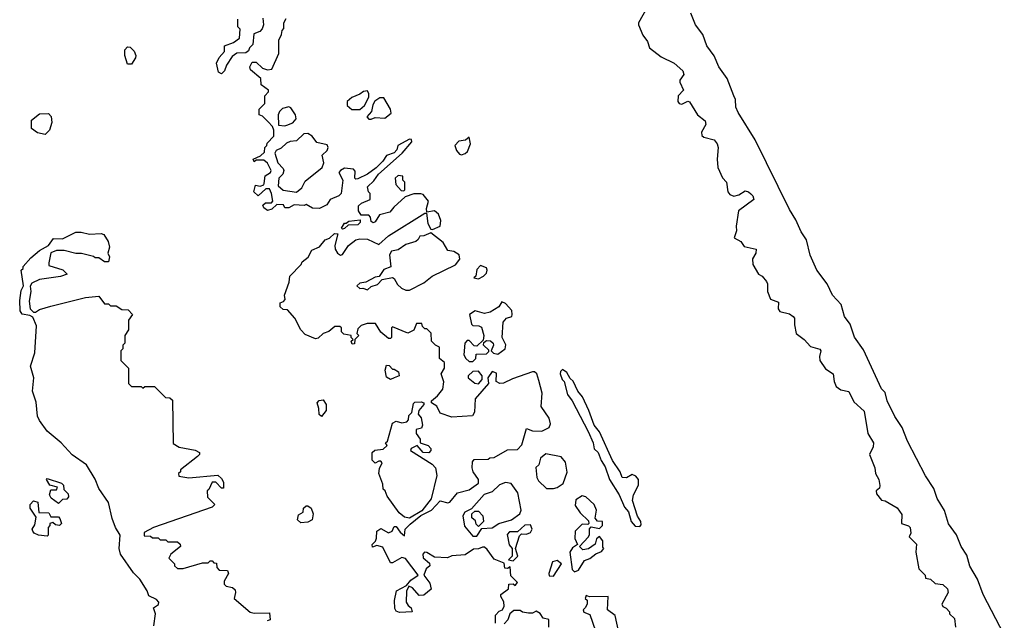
# Model space of a CAD drawing. Extents: x 2923744 to 3052146, y 543855 to 918667.
# Tile 34 of 50: x 2988772 to 2993905, y 831171 to 834302. Entities that reach past the tile are written whole.
import ezdxf

# ---------------------------------------------------------------- set-up
doc = ezdxf.new("R2010")
doc.units = 0

msp = doc.modelspace()

# ---------------------------------------------------------------- linework, layer by layer
at = {"layer": '0CON10XD'}
for points in [[(2992044.2, 834365), (2991998.8, 834285), (2991998.8, 834275), (2992021.4, 834221.4), (2992045, 834187.5), (2992056, 834155), (2992117.3, 834107.3), (2992185, 834074.2), (2992230, 834035), (2992233.8, 834015), (2992213.9, 833986.1), (2992213.3, 833975), (2992232.5, 833935), (2992205.8, 833904.2), (2992202.5, 833875), (2992210, 833865), (2992225, 833860.8), (2992255, 833877.5), (2992265, 833873.3), (2992305.9, 833805.9), (2992345.8, 833775), (2992350, 833755), (2992326.2, 833715), (2992328.3, 833698.3), (2992339.2, 833689.2), (2992392, 833675), (2992409.1, 833655), (2992414.4, 833635), (2992408, 833575), (2992411.7, 833531.7), (2992436.4, 833476.4), (2992456.7, 833455), (2992464, 833404), (2992475, 833390), (2992495, 833381.2), (2992521.7, 833388.3), (2992555, 833408.8), (2992572.5, 833405), (2992584.1, 833394.1), (2992595, 833382.5), (2992598.8, 833365), (2992520, 833305), (2992507.5, 833225), (2992509.3, 833200.7), (2992496.7, 833165), (2992532.5, 833145), (2992548.8, 833118.8), (2992612.5, 833105), (2992610, 833085), (2992593.3, 833055), (2992593.8, 833025), (2992623.3, 832975), (2992643.8, 832963.8), (2992665, 832937.5), (2992671.2, 832925), (2992670, 832885), (2992686.2, 832845), (2992728.6, 832828.6), (2992726.2, 832795), (2992735, 832780), (2992785, 832767.5), (2992804.2, 832755), (2992811.4, 832745), (2992811.2, 832711.2), (2992820.8, 832665), (2992862.5, 832635), (2992895, 832597.5), (2992943.9, 832583.9), (2992948, 832575), (2992941.2, 832545), (2992944.1, 832524.1), (2992972.3, 832482.3), (2993012.5, 832455), (2993018, 832415), (2993029.5, 832389.5), (2993052.5, 832372.5), (2993095, 832363.3), (2993120.3, 832310.3), (2993175, 832260.8), (2993194.2, 832144.2), (2993223.3, 832095), (2993222.5, 832075), (2993202.5, 832035), (2993230, 831965), (2993234, 831935), (2993251.2, 831905), (2993256.4, 831873.6), (2993255, 831860), (2993237.5, 831845), (2993239.3, 831829.3), (2993265, 831797.5), (2993285, 831792.5), (2993346, 831756), (2993371.7, 831721.7), (2993370, 831675), (2993405, 831663.3), (2993413.9, 831653.9), (2993418, 831625), (2993410, 831605), (2993447.1, 831567.1), (2993443.8, 831525), (2993459.5, 831439.5), (2993492.5, 831405), (2993495, 831390), (2993520, 831385), (2993545, 831362.5), (2993585, 831357.5), (2993610, 831335), (2993612.5, 831315), (2993580, 831255), (2993585, 831242.5), (2993603, 831233), (2993620, 831215), (2993620, 831205), (2993645, 831180), (2993651.2, 831135)], [(2993905.3, 831095), (2993795.9, 831305), (2993765.8, 831385.8), (2993725, 831453.1), (2993710.2, 831510.2), (2993681.1, 831555), (2993656.7, 831616.7), (2993615, 831674), (2993592.7, 831742.7), (2993555.7, 831805), (2993538, 831858), (2993495, 831923.8), (2993400, 832105), (2993373.3, 832175), (2993335, 832233.3), (2993295.5, 832315.5), (2993285, 832357.5), (2993265, 832377.5), (2993170.7, 832580.7), (2993125, 832646.7), (2993102.5, 832715), (2993072, 832755), (2993055, 832817.5), (2993010, 832865), (2992982.5, 832925), (2992928.8, 832995), (2992893.6, 833073.6), (2992873.6, 833153.6), (2992845.6, 833195), (2992818.3, 833258.3), (2992785, 833312), (2992605.7, 833675.7), (2992517.3, 833817.3), (2992506, 833845), (2992504.4, 833885), (2992494.5, 833905), (2992460.5, 833995), (2992417.7, 834055), (2992392.6, 834112.6), (2992355.3, 834165), (2992333.7, 834223.7), (2992294.7, 834275), (2992271.9, 834335)], [(2990040.7, 834309.3), (2990043.3, 834275), (2990037, 834253), (2990025, 834240), (2989993, 834227), (2989987, 834173), (2989970, 834155), (2989965, 834140), (2989951.7, 834128.3), (2989905, 834127.5), (2989880.7, 834109.3), (2989850, 834065), (2989840, 834035), (2989825, 834020), (2989808.3, 834028.3), (2989797.5, 834075), (2989812.5, 834105), (2989840, 834135), (2989840, 834165), (2989887, 834183), (2989917.5, 834205), (2989921.7, 834251.7), (2989910, 834265), (2989910, 834305)], [(2991479.3, 832420.7), (2991467.5, 832455), (2991456.1, 832466.1), (2991446.4, 832466.4), (2991341.2, 832428.8), (2991295, 832406), (2991275, 832404.2), (2991256.7, 832415), (2991258.3, 832458.3), (2991235, 832467.5), (2991212.5, 832435), (2991216.7, 832405), (2991146, 832325), (2991143.6, 832256.4), (2991133, 832237), (2991025, 832230), (2990965, 832250), (2990946.4, 832286.4), (2990920, 832305), (2990920, 832315), (2990950, 832340), (2990977.5, 832375), (2990983, 832413), (2990970, 832455), (2990986.7, 832485), (2990987.5, 832515), (2990960, 832535), (2990960, 832595), (2990940, 832605), (2990920, 832625), (2990917, 832667), (2990895, 832690), (2990885, 832690), (2990871.7, 832701.7), (2990868.3, 832718.3), (2990841.7, 832718.3), (2990826.4, 832683.6), (2990795, 832667.5), (2990715, 832700), (2990710, 832695), (2990710, 832645), (2990705, 832640), (2990695, 832640), (2990655, 832672.5), (2990627, 832717), (2990583, 832717), (2990553, 832707), (2990535, 832690), (2990530, 832665), (2990540, 832655), (2990520, 832635), (2990518.3, 832611.7), (2990505, 832610), (2990500, 832625), (2990510, 832635), (2990500, 832645), (2990500, 832655), (2990461.7, 832661.7), (2990450, 832675), (2990450, 832695), (2990441.7, 832701.7), (2990415, 832702.5), (2990383.6, 832676.4), (2990353.9, 832666.1), (2990328.3, 832641.7), (2990315, 832637.5), (2990260.7, 832660.7), (2990237.5, 832685), (2990207.5, 832745), (2990168.3, 832788.3), (2990145, 832790), (2990130, 832805), (2990130, 832825), (2990148.3, 832831.7), (2990157, 832843), (2990152.5, 832865), (2990177, 832933), (2990180, 832965), (2990240, 833025), (2990245, 833040), (2990276.4, 833063.6), (2990295, 833100), (2990335, 833116.7), (2990365, 833153.3), (2990387.3, 833162.7), (2990413.9, 833186.1), (2990430, 833185), (2990415.8, 833125), (2990417.5, 833105), (2990428.8, 833085), (2990445, 833073.3), (2990455, 833076.7), (2990486.2, 833125), (2990525, 833153.8), (2990545, 833158.8), (2990585, 833156.7), (2990645, 833130), (2990695.7, 833174.3), (2990885, 833292.5), (2990892.5, 833292.5), (2990899.5, 833239.5), (2990915, 833210), (2990925, 833207.5), (2990964.3, 833225.7), (2990967.9, 833255), (2990955, 833288.6), (2990935, 833304.5), (2990895, 833297.5), (2990893, 833317), (2990903.8, 833355), (2990875, 833390), (2990863, 833393), (2990827, 833393), (2990781.7, 833378.3), (2990723.3, 833325), (2990702.5, 833297.5), (2990647.5, 833285), (2990625, 833247.5), (2990615, 833243.3), (2990605, 833250), (2990601.7, 833271.7), (2990591.7, 833281.7), (2990551.7, 833281.7), (2990538.8, 833305), (2990538.3, 833331.7), (2990554.1, 833345.9), (2990600, 833365), (2990600, 833395), (2990590, 833405), (2990585, 833430), (2990618.3, 833461.7), (2990643.6, 833496.4), (2990766.7, 833605), (2990816.7, 833665), (2990815, 833677.5), (2990805, 833678.8), (2990743.8, 833646.2), (2990737.7, 833622.3), (2990725, 833606.7), (2990685, 833593.3), (2990666, 833564), (2990630.5, 833529.5), (2990585, 833496.7), (2990535, 833472.5), (2990525, 833470), (2990520, 833475), (2990521.7, 833511.7), (2990511.7, 833521.7), (2990465, 833527.5), (2990444.2, 833515.8), (2990436.7, 833505), (2990457.5, 833465), (2990447.5, 833395), (2990436.2, 833383.8), (2990390, 833365), (2990373, 833337), (2990335, 833317.5), (2990298.3, 833318.3), (2990265, 833337.5), (2990255, 833332.5), (2990203.3, 833336.7), (2990175, 833320), (2990155, 833320), (2990147, 833337), (2990112.5, 833337.5), (2990087, 833313), (2990065, 833307.5), (2990045, 833320), (2990040, 833335), (2990053.3, 833346.7), (2990085, 833347.5), (2990092.5, 833355), (2990085.8, 833395.8), (2990075, 833420), (2990055, 833420), (2990015, 833382.5), (2989993.3, 833405), (2990001.7, 833438.3), (2990026.4, 833433.6), (2990045, 833440), (2990047, 833447), (2990051.7, 833488.3), (2990080, 833505), (2990082.5, 833515), (2990063.6, 833553.6), (2990045, 833570), (2990005, 833570), (2989995, 833560), (2989990, 833575), (2990028.3, 833591.7), (2990048.3, 833611.7), (2990050, 833635), (2990060, 833645), (2990061.7, 833658.3), (2990097.5, 833695), (2990097.5, 833725), (2990090, 833745), (2990068.3, 833768.3), (2990038.3, 833798.3), (2990020, 833805), (2990020, 833835), (2990050, 833865), (2990050, 833905), (2990070, 833925), (2990070, 833935), (2990031.7, 833961.7), (2990030, 833995), (2989975, 834040), (2989972.5, 834055), (2989985, 834080), (2990005, 834080), (2990038.3, 834048.3), (2990065, 834040), (2990087, 834043), (2990122.5, 834125), (2990122.5, 834195), (2990137.5, 834225), (2990140, 834245), (2990150, 834255), (2990150, 834285), (2990161.7, 834308.3)], [(2989355, 834070), (2989335, 834070), (2989320, 834115), (2989320, 834145), (2989335, 834160), (2989348.3, 834158.3), (2989368.3, 834138.3), (2989377.5, 834115), (2989376.7, 834103.3), (2989355, 834070)], [(2990545, 833832.5), (2990570, 833855), (2990591.7, 833898.3), (2990592.5, 833915), (2990585, 833930), (2990565, 833927.5), (2990545, 833912.5), (2990503.9, 833896.1), (2990480, 833875), (2990480, 833855), (2990503, 833833), (2990545, 833832.5)], [(2990605, 833782.5), (2990625, 833792.5), (2990675, 833788.8), (2990708.8, 833815), (2990706.2, 833835), (2990670, 833895), (2990650, 833895), (2990623.3, 833876.7), (2990613, 833857), (2990607, 833823), (2990582.5, 833795), (2990593, 833783), (2990605, 833782.5)], [(2990155, 833747.5), (2990165, 833752.5), (2990196.1, 833763.9), (2990213.3, 833785), (2990210, 833805), (2990185, 833842.5), (2990175, 833847.5), (2990141.7, 833838.3), (2990126.4, 833823.6), (2990120, 833805), (2990121.7, 833751.7), (2990155, 833747.5)], [(2988905, 833702.5), (2988865, 833712.5), (2988833.3, 833735), (2988833, 833777), (2988875, 833810), (2988921.7, 833811.7), (2988936.4, 833796.4), (2988940, 833765), (2988927.5, 833725), (2988905, 833702.5)], [(2990215, 833402.5), (2990242.5, 833425), (2990260.7, 833459.3), (2990348.3, 833531.7), (2990357.5, 833555), (2990350, 833595), (2990375, 833620), (2990380, 833635), (2990375, 833650), (2990321.2, 833661.2), (2990297.5, 833695), (2990275, 833707.5), (2990253, 833707), (2990215, 833670), (2990183, 833667), (2990163, 833657), (2990135, 833632.5), (2990110, 833620), (2990102.5, 833605), (2990117.5, 833555), (2990146.1, 833526.1), (2990148.8, 833515), (2990143.8, 833496.2), (2990122.5, 833475), (2990120, 833435), (2990145, 833412.5), (2990215, 833402.5)], [(2991075, 833596.2), (2991095, 833603.3), (2991106.1, 833613.9), (2991122.5, 833655), (2991115, 833690), (2991096.7, 833673.3), (2991061.7, 833668.3), (2991041.2, 833645), (2991048.8, 833618.8), (2991065, 833600), (2991075, 833596.2)], [(2990775, 833410), (2990780, 833415), (2990780, 833455), (2990770, 833465), (2990770, 833485), (2990745, 833490), (2990730, 833475), (2990733, 833443), (2990761.7, 833411.7), (2990775, 833410)], [(2990455, 833210), (2990450, 833215), (2990465, 833240), (2990475, 833240), (2990488.3, 833251.7), (2990547.5, 833257.5), (2990547.5, 833245), (2990535, 833232.5), (2990485, 833230), (2990465, 833213.3), (2990455, 833210)], [(2989471.7, 831141.7), (2989480, 831205), (2989470, 831235), (2989496.4, 831253.6), (2989497.5, 831265), (2989485, 831278.8), (2989445, 831297.5), (2989436.7, 831325), (2989398.6, 831385), (2989365, 831418.8), (2989297.5, 831515), (2989291.4, 831545), (2989296.7, 831615), (2989272.5, 831655), (2989255, 831701.2), (2989235.3, 831785.3), (2989185, 831857.1), (2989165.7, 831905.7), (2989120.8, 831980.8), (2989045, 832033.5), (2988989.1, 832095), (2988915, 832156.9), (2988875, 832212.2), (2988865.4, 832235), (2988858, 832308), (2988838.7, 832365), (2988846.6, 832435), (2988828.5, 832495), (2988851.8, 832565), (2988860.4, 832705), (2988841.2, 832751.2), (2988825, 832760), (2988785.8, 832765.8), (2988774.3, 832784.3), (2988772.3, 832837.7), (2988780.7, 832889.3), (2988792.5, 832915), (2988780, 832995), (2988790, 833005), (2988790, 833015), (2988830.5, 833059.5), (2988875, 833097.5), (2988922.5, 833125), (2988949.3, 833160.7), (2988995, 833160), (2989065, 833193.3), (2989093.6, 833193.6), (2989137, 833183), (2989196.7, 833186.7), (2989211.7, 833181.7), (2989233.3, 833145), (2989240, 833115), (2989232.5, 833085), (2989240, 833065), (2989235, 833040), (2989215, 833040), (2989185, 833060), (2989165, 833060), (2989157, 833067), (2989095, 833082.5), (2989065, 833082.5), (2989005, 833097.5), (2988965, 833097.5), (2988934.2, 833085.8), (2988923.6, 833033.6), (2988925, 833020), (2988997, 832997), (2989020, 832975), (2988985, 832962.5), (2988875, 832947.5), (2988835, 832927.5), (2988827, 832913), (2988830, 832885), (2988822, 832835), (2988827.5, 832795), (2988845, 832777.5), (2988855, 832777.5), (2988875, 832790), (2988935, 832807.5), (2989115, 832852.5), (2989185, 832860), (2989215, 832820), (2989235, 832820), (2989245, 832810), (2989275, 832810), (2989305, 832790), (2989338.3, 832788.3), (2989360, 832765), (2989340, 832735), (2989340, 832685), (2989320, 832655), (2989320, 832615), (2989310, 832605), (2989310, 832585), (2989300, 832575), (2989300, 832525), (2989340, 832485), (2989340, 832405), (2989355, 832390), (2989405, 832390), (2989415, 832380), (2989425, 832390), (2989475, 832390), (2989531.7, 832331.7), (2989555, 832330), (2989568.3, 832318.3), (2989571.7, 832091.7), (2989603, 832073), (2989687, 832057), (2989710, 832045), (2989710, 832035), (2989700, 832025), (2989610, 831955), (2989610, 831945), (2989600, 831935), (2989601.7, 831921.7), (2989653.6, 831913.6), (2989805, 831927.5), (2989825, 831910), (2989835, 831890), (2989835, 831860), (2989825, 831860), (2989795, 831890), (2989775, 831890), (2989758.3, 831851.7), (2989750, 831845), (2989751.7, 831811.7), (2989790, 831775), (2989775, 831760), (2989470, 831655), (2989421.7, 831628.3), (2989421.7, 831611.7), (2989455, 831610), (2989465, 831600), (2989495, 831600), (2989505, 831590), (2989535, 831590), (2989545, 831580), (2989595, 831580), (2989608.3, 831568.3), (2989610, 831555), (2989560, 831515), (2989550, 831495), (2989580, 831465), (2989580, 831455), (2989595, 831440), (2989625, 831440), (2989725, 831470), (2989755, 831470), (2989765, 831480), (2989775, 831480), (2989785, 831470), (2989798.3, 831468.3), (2989800, 831445), (2989811.7, 831431.7), (2989855, 831430), (2989860, 831415), (2989837.5, 831375), (2989838.3, 831358.3), (2989848.3, 831348.3), (2989881.7, 831341.7), (2989895, 831330), (2989897.5, 831315), (2989890, 831285), (2989973, 831213), (2989995, 831207.5), (2990075, 831210), (2990077.5, 831172.5), (2990061.7, 831168.3)], [(2990785, 832890.8), (2990805, 832892), (2990879.4, 832930.6), (2990923.3, 832965), (2991045, 833023.3), (2991067.3, 833052.7), (2991064, 833075), (2991035, 833092.9), (2991005, 833097.5), (2990979.3, 833139.3), (2990915, 833190), (2990880, 833175), (2990857.5, 833172.5), (2990850, 833155), (2990837.5, 833145), (2990785, 833128.8), (2990745, 833102), (2990711.2, 833095), (2990700.8, 833075), (2990706.4, 833013.6), (2990670.5, 832999.5), (2990647, 832963), (2990625, 832960), (2990577, 832933), (2990545, 832927.5), (2990530, 832915), (2990545, 832900), (2990561.7, 832901.7), (2990585, 832892.5), (2990605, 832910), (2990638.3, 832921.7), (2990662.5, 832947.5), (2990715, 832957.5), (2990725, 832952.5), (2990741.2, 832921.2), (2990761.9, 832901.9), (2990785, 832890.8)], [(2991165, 832950), (2991190, 832965), (2991205, 832980), (2991210, 832995), (2991205, 833007.5), (2991175, 833020), (2991155, 833000), (2991150, 832965), (2991140, 832955), (2991165, 832950)], [(2991135, 832520), (2991150, 832535), (2991151.7, 832558.3), (2991205, 832560), (2991218.3, 832571.7), (2991218.3, 832578.3), (2991190, 832605), (2991191.7, 832618.3), (2991205, 832630), (2991227, 832627), (2991240, 832615), (2991242.5, 832605), (2991230, 832575), (2991243, 832563), (2991265, 832557.5), (2991303.3, 832585), (2991307, 832607), (2991287.5, 832645), (2991292.5, 832725), (2991310, 832745), (2991337.5, 832755), (2991340, 832765), (2991337.5, 832785), (2991305, 832822.5), (2991285, 832830), (2991270, 832805), (2991225, 832777.5), (2991195, 832770), (2991147, 832783), (2991117.5, 832765), (2991127.5, 832715), (2991135, 832707.5), (2991166.4, 832706.4), (2991179.5, 832699.5), (2991192.5, 832655), (2991188.3, 832631.7), (2991155, 832600), (2991141.7, 832601.7), (2991115, 832630), (2991105, 832630), (2991092.5, 832615), (2991087.5, 832555), (2991097.5, 832535), (2991115, 832520), (2991135, 832520)], [(2990705, 832426.2), (2990685, 832437.5), (2990677.5, 832475), (2990685, 832500), (2990698.3, 832498.3), (2990715, 832480), (2990725, 832480), (2990747.5, 832465), (2990750, 832445), (2990725, 832433.8), (2990705, 832426.2)], [(2991165, 832402.5), (2991183.3, 832425), (2991182.5, 832445), (2991165, 832470), (2991135, 832467.5), (2991110, 832445), (2991110, 832435), (2991145, 832406.7), (2991165, 832402.5)], [(2992005, 831660), (2992011.7, 831668.3), (2992010, 831685), (2991993.6, 831713.6), (2991966.7, 831795), (2991972.5, 831825), (2991998.8, 831875), (2991998.8, 831905), (2991985, 831921.2), (2991965, 831930), (2991935, 831912.5), (2991912.5, 831915), (2991903.3, 831945), (2991862.9, 832002.9), (2991795, 832153.3), (2991767.3, 832187.3), (2991740, 832265), (2991706, 832335), (2991681.2, 832365), (2991657, 832417), (2991641.7, 832431.7), (2991625, 832462.5), (2991602.5, 832477.5), (2991591.7, 832468.3), (2991590, 832455), (2991600, 832425), (2991610, 832415), (2991628.3, 832348.3), (2991652.5, 832315), (2991736.7, 832155), (2991762.5, 832095), (2991767.5, 832065), (2991787.5, 832045), (2991803, 832003), (2991825, 831970), (2991847.5, 831905), (2991897.5, 831825), (2991925, 831760), (2991946.2, 831736.2), (2991960, 831685), (2991981.7, 831661.7), (2992005, 831660)], [(2991252.5, 831155), (2991253, 831197), (2991271.7, 831218.3), (2991290, 831225), (2991297.5, 831245), (2991297, 831267), (2991280, 831295), (2991280, 831305), (2991320, 831335), (2991321.7, 831358.3), (2991345, 831360), (2991355, 831352.5), (2991367.5, 831367.5), (2991333, 831403), (2991330, 831450), (2991315, 831440), (2991301.7, 831441.7), (2991298.3, 831468.3), (2991245, 831490), (2991209.2, 831539.2), (2991195, 831552.5), (2991185, 831552.5), (2991165, 831543.3), (2991138.3, 831541.7), (2991095, 831512.5), (2991025, 831507.5), (2991003, 831497), (2990935, 831500), (2990895, 831523.8), (2990882.5, 831525), (2990873.3, 831515), (2990876.1, 831496.1), (2990908.3, 831468.3), (2990910, 831455), (2990891.7, 831438.3), (2990880, 831405), (2990910, 831365), (2990917, 831333), (2990878.3, 831301.7), (2990855, 831300), (2990819.3, 831339.3), (2990801.7, 831348.3), (2990788.3, 831321.7), (2990787.5, 831265), (2990797, 831247), (2990812.5, 831235), (2990817.5, 831215), (2990751.7, 831211.7), (2990735, 831217.5), (2990728.3, 831231.7), (2990727, 831273), (2990737.5, 831325), (2990788.3, 831351.7), (2990810.7, 831379.3), (2990850, 831405), (2990783.6, 831493.6), (2990765, 831497.5), (2990715, 831470), (2990705, 831470), (2990665, 831552.5), (2990635, 831560), (2990611.7, 831551.7), (2990610, 831565), (2990627, 831583), (2990631.7, 831598.3), (2990633.3, 831635), (2990655, 831648.8), (2990695, 831626.7), (2990713.9, 831636.1), (2990725, 831660), (2990735, 831660), (2990755, 831630), (2990778.3, 831611.7), (2990782.5, 831645), (2990808.3, 831671.7), (2990863, 831717), (2990920, 831745), (2990965, 831792.5), (2991005, 831783.8), (2991015, 831786.7), (2991054.1, 831835.9), (2991115, 831850), (2991163.3, 831885), (2991163.8, 831905), (2991136.2, 831945), (2991132, 831965), (2991133.6, 831996.4), (2991141.7, 832008.3), (2991215, 832010), (2991223, 832017), (2991245, 832020), (2991315, 832060), (2991368.3, 832061.7), (2991390, 832085), (2991415, 832170), (2991445, 832157.5), (2991495, 832156.7), (2991532.5, 832175), (2991540, 832195), (2991533.3, 832225), (2991490, 832285), (2991496.7, 832355), (2991479.3, 832420.7)], [(2990345, 832232.5), (2990333.6, 832243.6), (2990332.5, 832275), (2990322.5, 832305), (2990333, 832317), (2990355, 832320), (2990370, 832295), (2990370, 832265), (2990345, 832232.5)], [(2990805, 831703.8), (2990778.2, 831708.2), (2990750, 831730), (2990687.5, 831817.5), (2990677.5, 831845), (2990667.5, 831855), (2990665, 831880), (2990643.8, 831935), (2990647.3, 831962.7), (2990661.7, 831991.7), (2990655, 832000), (2990645, 832000), (2990625, 831990), (2990610, 832005), (2990610, 832045), (2990623, 832057), (2990667, 832063), (2990688.3, 832081.7), (2990680, 832095), (2990690, 832105), (2990715, 832197.5), (2990735, 832208.8), (2990765, 832200), (2990790, 832205), (2990800, 832215), (2990801.7, 832238.3), (2990817, 832253), (2990825, 832300), (2990833, 832307), (2990865, 832310), (2990880, 832305), (2990880, 832295), (2990852.5, 832265), (2990850, 832245), (2990865.9, 832225.9), (2990873, 832187), (2990867, 832173), (2990840, 832165), (2990840, 832145), (2990860, 832115), (2990860, 832095), (2990902.3, 832082.3), (2990915.7, 832065.7), (2990916.2, 832055), (2990905, 832042.9), (2990875, 832045.8), (2990845, 832082.5), (2990813.6, 832066.4), (2990810, 832055), (2990923.3, 831985), (2990940, 831965), (2990947.5, 831925), (2990917, 831803), (2990869.3, 831740.7), (2990805, 831703.8)], [(2991555, 831857.5), (2991575, 831863.3), (2991606.1, 831883.9), (2991627, 831943), (2991617.5, 831995), (2991595, 832022.5), (2991515, 832037.5), (2991487.5, 832015), (2991478.3, 831981.7), (2991463, 831967), (2991467.5, 831915), (2991477, 831897), (2991518.3, 831858.3), (2991555, 831857.5)], [(2988975, 831780), (2988937, 831807), (2988927.5, 831825), (2988935, 831850), (2988965, 831850), (2988970, 831865), (2988930, 831875), (2988912.5, 831905), (2988915, 831910), (2988990, 831885), (2989000, 831875), (2989001.7, 831851.7), (2989025, 831830), (2989026.4, 831813.6), (2989018.3, 831801.7), (2988995, 831800), (2988975, 831780)], [(2991155, 831610), (2991181.7, 831648.3), (2991235, 831652.5), (2991270, 831675), (2991336.1, 831693.9), (2991378.8, 831725), (2991386.2, 831745), (2991370, 831835), (2991333.6, 831883.6), (2991305, 831888.8), (2991273.1, 831876.9), (2991235, 831840), (2991194.4, 831825.6), (2991128.3, 831751.7), (2991092.5, 831735), (2991082.5, 831715), (2991091.2, 831661.2), (2991135, 831610), (2991155, 831610)], [(2991665, 831422.5), (2991685, 831432.5), (2991717.5, 831482.5), (2991745, 831492.5), (2991775, 831517.5), (2991805, 831530), (2991817.5, 831545), (2991812.5, 831552.5), (2991812.5, 831585), (2991795, 831607.5), (2991780, 831595), (2991773, 831567), (2991737, 831543), (2991708.3, 831538.3), (2991690, 831555), (2991737.5, 831605), (2991743, 831617), (2991742.5, 831647.5), (2991751.7, 831658.3), (2991795, 831650), (2991810, 831665), (2991810, 831685), (2991785, 831687.5), (2991773, 831703), (2991780, 831745), (2991767.5, 831775), (2991723.6, 831813.6), (2991705, 831820), (2991671.7, 831798.3), (2991668.3, 831768.3), (2991695, 831730), (2991738.3, 831688.3), (2991740, 831675), (2991735, 831670), (2991705, 831672.5), (2991667.5, 831635), (2991667, 831597), (2991680, 831565), (2991655, 831547.5), (2991640, 831525), (2991652.5, 831435), (2991665, 831422.5)], [(2988915, 831610), (2988870, 831615), (2988847.5, 831625), (2988840, 831635), (2988837.5, 831645), (2988851.7, 831668.3), (2988857.5, 831707.5), (2988827.5, 831755), (2988827.5, 831775), (2988845, 831792.5), (2988867, 831787), (2988871.7, 831731.7), (2988925, 831730), (2988935, 831710), (2988975, 831710), (2988981.7, 831701.7), (2988990, 831675), (2988980, 831665), (2988958.3, 831668.3), (2988945, 831680), (2988930, 831675), (2988930, 831665), (2988920, 831655), (2988920, 831615), (2988915, 831610)], [(2990238.3, 831678.3), (2990220, 831695), (2990225, 831720), (2990250, 831735), (2990252.5, 831755), (2990265, 831767.5), (2990275, 831767.5), (2990292.5, 831755), (2990302.5, 831725), (2990297.5, 831695), (2990275, 831682.5), (2990238.3, 831678.3)], [(2991165, 831660), (2991151.7, 831671.7), (2991148.3, 831688.3), (2991130, 831705), (2991130, 831725), (2991145, 831740), (2991165, 831740), (2991187.5, 831715), (2991190, 831685), (2991165, 831660)], [(2991345, 831480), (2991370, 831505), (2991357.5, 831545), (2991378.3, 831611.7), (2991388.3, 831621.7), (2991415, 831620), (2991435, 831627.5), (2991443.3, 831645), (2991435, 831667.5), (2991405, 831666.7), (2991367.5, 831632.5), (2991325, 831632.5), (2991313, 831617), (2991323.6, 831563.6), (2991340, 831545), (2991340, 831505), (2991320, 831485), (2991345, 831480)], [(2991555, 831400), (2991597.5, 831465), (2991575, 831482.5), (2991550, 831475), (2991530, 831415), (2991531.7, 831401.7), (2991555, 831400)], [(2991893.3, 831115), (2991876.7, 831195), (2991837.5, 831225), (2991840, 831295), (2991742.5, 831292.5), (2991725, 831300), (2991720, 831285), (2991730, 831275), (2991730, 831255), (2991720, 831235), (2991710, 831225), (2991713, 831213), (2991745, 831200), (2991773.3, 831115)], [(2991530, 831135), (2991530, 831175), (2991501.7, 831181.7), (2991486.4, 831206.4), (2991465, 831217.5), (2991445, 831207.5), (2991425, 831207.5), (2991393, 831213), (2991381.7, 831221.7), (2991348.3, 831221.7), (2991327.5, 831205), (2991317, 831173), (2991298.3, 831151.7)]]:
    msp.add_lwpolyline(points, dxfattribs=at)

doc.saveas('drawing.dxf')
